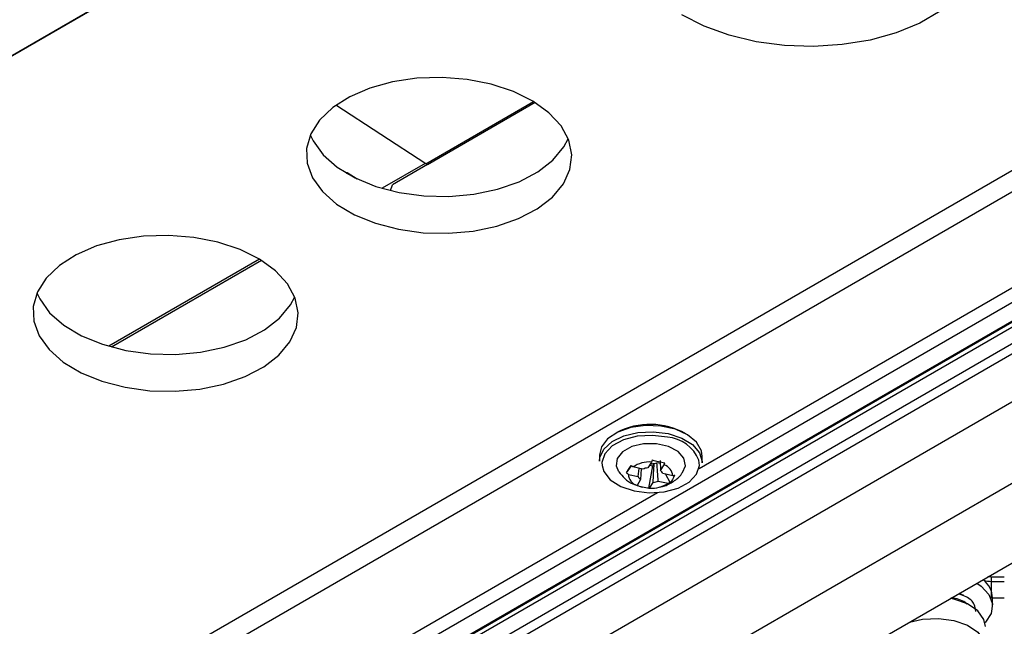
# Model space of a CAD drawing. Header units: millimetres. Extents: x 15336 to 16492, y 10123 to 11383.
# Tile 13 of 71: x 16308 to 16384, y 10193 to 10240. Entities that reach past the tile are written whole.
import ezdxf

# ---------------------------------------------------------------- set-up
doc = ezdxf.new("R2010")
doc.units = ezdxf.units.MM

msp = doc.modelspace()

# ---------------------------------------------------------------- linework, layer by layer
at = {"color": 7, "linetype": 'Continuous', "lineweight": 25}
for p, q in [((16354.958, 10264.375), (16258.21, 10208.523)), ((16355.394, 10264.599), (16258.929, 10208.91)), ((16295.511, 10163.616), (16430.079, 10241.3)), ((16430.779, 10240.895), (16295.505, 10162.803)), ((16433.968, 10239.054), (16292.317, 10157.28)), ((16304.152, 10181.892), (16400.9, 10237.744)), ((16360.397, 10205.365), (16416.911, 10237.99)), ((16302.674, 10170.922), (16417.517, 10237.219)), ((16303.023, 10169.68), (16419.624, 10236.993)), ((16303.151, 10169.666), (16419.753, 10236.979)), ((16420.064, 10236.772), (16303.392, 10169.418)), ((16304.847, 10180.66), (16401.595, 10236.512)), ((16297.527, 10154.058), (16439.302, 10235.903)), ((16339.401, 10228.751), (16332.488, 10233.238)), ((16339.401, 10228.751), (16347.672, 10233.526)), ((16347.809, 10233.441), (16339.542, 10228.669)), ((16339.367, 10228.773), (16336.056, 10226.861)), ((16339.522, 10228.681), (16336.844, 10227.135)), ((16339.542, 10228.669), (16339.401, 10228.751)), ((16333.283, 10228.036), (16333.352, 10228.076)), ((16333.352, 10228.076), (16334.138, 10227.582)), ((16333.352, 10228.076), (16333.436, 10227.947)), ((16336.689, 10226.692), (16336.844, 10227.135)), ((16326.636, 10221.423), (16315.055, 10214.738)), ((16326.789, 10221.33), (16315.266, 10214.678)), ((16367.531, 10188.348), (16417.028, 10216.922)), ((16352.743, 10206.409), (16352.735, 10205.923)), ((16356.74, 10205.851), (16356.465, 10205.408)), ((16356.944, 10205.74), (16356.839, 10205.572)), ((16357.439, 10205.731), (16357.152, 10205.795)), ((16357.417, 10205.963), (16357.433, 10205.192)), ((16360.634, 10205.803), (16360.642, 10206.288)), ((16354.824, 10205.019), (16355.197, 10205.567)), ((16354.963, 10204.908), (16355.722, 10204.739)), ((16356.073, 10205.304), (16355.314, 10205.473)), ((16355.722, 10204.739), (16355.795, 10205.366)), ((16355.945, 10205.33), (16355.905, 10204.507)), ((16356.549, 10203.846), (16356.839, 10205.572)), ((16356.6, 10205.625), (16356.839, 10205.572)), ((16357.433, 10205.192), (16357.709, 10205.635)), ((16358.376, 10204.791), (16357.617, 10204.96)), ((16358.166, 10204.274), (16357.85, 10204.908)), ((16355.905, 10204.507), (16355.63, 10204.064)), ((16356.599, 10203.848), (16356.874, 10204.291)), ((16357.266, 10204.395), (16358.025, 10204.226)), ((16302.068, 10171.692), (16357.191, 10203.514)), ((16355.583, 10204.075), (16356.024, 10203.917)), ((16356.557, 10203.862), (16356.576, 10203.86)), ((16383.846, 10197.023), (16382.855, 10197.023)), ((16382.855, 10196.694), (16383.846, 10196.694)), ((16380.741, 10195.603), (16380.366, 10195.751)), ((16382.855, 10195.436), (16383.846, 10195.436)), ((16382.941, 10194.792), (16382.941, 10195.421))]:
    msp.add_line(p, q, dxfattribs=at)
at = {"color": 7, "linetype": 'Continuous', "lineweight": 25, "flags": 128}
for points in [[(16378.929, 10240.448), (16377.352, 10239.538), (16375.538, 10238.795), (16373.535, 10238.24), (16371.398, 10237.888), (16369.185, 10237.748), (16366.958, 10237.825), (16364.776, 10238.116), (16362.699, 10238.612), (16360.784, 10239.302), (16359.083, 10240.165)], [(16347.628, 10233.552), (16346.132, 10234.293), (16344.431, 10234.855), (16342.584, 10235.221), (16340.659, 10235.375), (16338.724, 10235.313), (16336.852, 10235.037), (16335.107, 10234.557), (16333.555, 10233.89), (16332.251, 10233.061), (16331.241, 10232.098), (16330.564, 10231.038), (16330.242, 10229.918), (16330.288, 10228.779), (16330.7, 10227.662), (16331.463, 10226.608), (16332.55, 10225.653), (16333.921, 10224.834), (16335.526, 10224.18), (16337.309, 10223.714), (16339.203, 10223.453), (16341.142, 10223.406), (16343.054, 10223.576), (16344.871, 10223.956), (16346.527, 10224.532), (16347.961, 10225.283), (16349.124, 10226.183), (16349.971, 10227.199), (16350.473, 10228.294), (16350.611, 10229.429), (16350.381, 10230.562), (16349.791, 10231.653), (16348.862, 10232.662), (16347.628, 10233.552)], [(16330.527, 10230.956), (16330.743, 10230.495), (16331.506, 10229.44), (16332.593, 10228.486), (16333.964, 10227.667), (16335.57, 10227.012), (16337.352, 10226.546), (16339.247, 10226.285), (16341.185, 10226.239), (16343.097, 10226.408), (16344.914, 10226.788), (16346.57, 10227.364), (16348.005, 10228.116), (16349.167, 10229.016), (16350.014, 10230.032), (16350.346, 10230.654)], [(16326.626, 10221.429), (16325.131, 10222.169), (16323.43, 10222.732), (16321.583, 10223.097), (16319.657, 10223.252), (16317.723, 10223.19), (16315.85, 10222.914), (16314.106, 10222.434), (16312.554, 10221.767), (16311.25, 10220.937), (16310.24, 10219.975), (16309.562, 10218.914), (16309.241, 10217.795), (16309.287, 10216.656), (16309.699, 10215.539), (16310.462, 10214.484), (16311.549, 10213.53), (16312.92, 10212.711), (16314.525, 10212.056), (16316.308, 10211.59), (16318.202, 10211.329), (16320.141, 10211.282), (16322.053, 10211.452), (16323.87, 10211.832), (16325.526, 10212.408), (16326.96, 10213.16), (16328.123, 10214.06), (16328.97, 10215.076), (16329.472, 10216.171), (16329.61, 10217.305), (16329.38, 10218.439), (16328.79, 10219.529), (16327.861, 10220.538), (16326.626, 10221.429)], [(16309.526, 10218.832), (16309.742, 10218.371), (16310.505, 10217.316), (16311.592, 10216.362), (16312.963, 10215.543), (16314.569, 10214.889), (16316.351, 10214.423), (16318.246, 10214.161), (16320.184, 10214.115), (16322.096, 10214.285), (16323.913, 10214.664), (16325.569, 10215.241), (16327.004, 10215.992), (16328.166, 10216.892), (16329.013, 10217.908), (16329.345, 10218.53)], [(16352.735, 10205.923), (16352.765, 10206.188), (16353.083, 10206.851), (16353.72, 10207.426), (16354.621, 10207.862), (16355.705, 10208.12), (16356.877, 10208.178), (16358.031, 10208.031)], [(16360.642, 10206.288), (16360.581, 10206.716), (16360.205, 10207.375), (16359.516, 10207.942), (16358.577, 10208.369), (16357.47, 10208.615), (16356.294, 10208.661), (16355.154, 10208.501), (16354.15, 10208.149), (16353.372, 10207.638), (16352.889, 10207.012), (16352.743, 10206.409)], [(16358.031, 10208.031), (16359.066, 10207.69), (16359.889, 10207.188), (16360.427, 10206.567), (16360.633, 10205.884), (16360.634, 10205.803)], [(16357.96, 10207.759), (16356.809, 10207.901), (16355.644, 10207.828), (16354.582, 10207.547), (16353.725, 10207.085), (16353.157, 10206.487), (16352.935, 10205.813), (16352.943, 10205.577)], [(16359.135, 10205.049), (16359.351, 10205.564), (16359.239, 10206.139), (16358.781, 10206.654), (16358.041, 10207.041), (16357.117, 10207.247), (16356.134, 10207.244), (16355.225, 10207.033), (16354.513, 10206.642), (16354.094, 10206.124), (16354.025, 10205.549), (16354.217, 10205.117)], [(16352.943, 10205.577), (16353.079, 10205.128), (16353.576, 10204.498), (16354.378, 10203.987), (16355.404, 10203.643), (16356.556, 10203.501), (16357.721, 10203.575), (16358.783, 10203.856), (16359.64, 10204.318), (16360.208, 10204.915), (16360.43, 10205.59), (16360.391, 10205.99)], [(16382.855, 10197.023), (16382.646, 10197.032), (16382.584, 10197.038)], [(16381.738, 10196.549), (16382.06, 10196.327), (16382.664, 10195.684), (16382.93, 10194.969), (16382.837, 10194.24), (16382.392, 10193.556), (16382.36, 10193.523)], [(16382.391, 10193.241), (16382.279, 10193.777), (16381.807, 10194.426), (16381.01, 10194.96), (16379.966, 10195.325), (16379.711, 10195.379)], [(16376.575, 10193.569), (16377.563, 10193.794), (16378.779, 10193.853), (16379.966, 10193.692), (16381.01, 10193.327), (16381.807, 10192.793), (16382.279, 10192.144), (16382.391, 10191.628)]]:
    msp.add_lwpolyline(points, dxfattribs=at)
at = {"color": 7, "linetype": 'Continuous', "lineweight": 25}
for centre, radius, start, end in [((16356.644, 10203.205), 5.539, 60.57308, 117.67968), ((16357.726, 10204.884), 2.885, 22.55445, 85.34747), ((16356.584, 10203.56), 2.297, 86.09572, 123.56787), ((16356.705, 10207.14), 1.421, 268.15141, 279.67254), ((16356.745, 10206.911), 1.188, 279.63273, 290.03086), ((16355.913, 10204.973), 0.952, 183.90723, 252.72575), ((16356.61, 10204.071), 1.345, 96.15826, 113.50533), ((16357.126, 10204.761), 0.53, 22.09598, 54.53701), ((16357.426, 10204.726), 0.952, 3.90723, 72.72575), ((16356.213, 10204.938), 0.53, 202.09598, 234.53701), ((16356.755, 10206.139), 2.297, 266.09572, 303.56787), ((16356.729, 10205.628), 1.345, 276.15826, 293.50533), ((16381.106, 10195.358), 1.836, 1.95888, 50.94116), ((16382.843, 10198.604), 1.911, 252.33493, 270.35667)]:
    msp.add_arc(centre, radius, start, end, dxfattribs=at)
for points, knots in [([(16209.779, 10225.261), (16212.296, 10227.836), (16217.786, 10233.452), (16227.178, 10241.713), (16237.83, 10250.048), (16249.265, 10257.953), (16261.494, 10265.449), (16274.51, 10272.496), (16288.272, 10279.075), (16302.06, 10284.852), (16315.701, 10289.926), (16324.713, 10292.783), (16329.219, 10294.212)], [0, 0, 0, 0, 0.087478, 0.190844, 0.294372, 0.3979, 0.501266, 0.606402, 0.711624, 0.816761, 0.90838, 1, 1, 1, 1]), ([(16329.217, 10292.412), (16323.241, 10290.47), (16311.29, 10286.586), (16294.316, 10279.779), (16278.132, 10272.295), (16262.898, 10264.1), (16248.648, 10255.259), (16235.482, 10245.795), (16223.326, 10235.789), (16216.206, 10228.675), (16212.647, 10225.117)], [0, 0, 0, 0, 0.125222, 0.250451, 0.375678, 0.500904, 0.62572, 0.750528, 0.87527, 1, 1, 1, 1]), ([(16329.337, 10292.199), (16323.543, 10290.296), (16311.956, 10286.489), (16295.459, 10279.836), (16279.694, 10272.525), (16264.823, 10264.521), (16250.903, 10255.901), (16238.021, 10246.68), (16226.099, 10236.932), (16219.091, 10229.999), (16215.588, 10226.533)], [0, 0, 0, 0, 0.124768, 0.249563, 0.374967, 0.500377, 0.625202, 0.750018, 0.875026, 1, 1, 1, 1]), ([(16354.24, 10205.106), (16354.38, 10204.929), (16354.675, 10204.556), (16355.156, 10204.214), (16355.489, 10204.105), (16355.583, 10204.075)], [0, 0, 0, 0, 0.391919, 0.827517, 1, 1, 1, 1]), ([(16357.395, 10203.949), (16357.483, 10203.961), (16357.855, 10204.01), (16358.431, 10204.354), (16358.934, 10204.731), (16359.095, 10205.015), (16359.116, 10205.051)], [0, 0, 0, 0, 0.126456, 0.534007, 0.940187, 1, 1, 1, 1]), ([(16382.855, 10196.694), (16382.855, 10196.776), (16382.855, 10196.853), (16382.855, 10196.971), (16382.855, 10197.011), (16382.855, 10197.023)], [0, 0, 0, 0, 0.5, 0.5, 1, 1, 1, 1]), ([(16382.855, 10195.439), (16382.855, 10195.438), (16382.855, 10195.433), (16382.855, 10195.464), (16382.855, 10195.567), (16382.855, 10195.756), (16382.855, 10195.941), (16382.855, 10196.1), (16382.855, 10196.263), (16382.855, 10196.471), (16382.855, 10196.606), (16382.855, 10196.694)], [0, 0, 0, 0, 0.017225, 0.1099406, 0.2824181, 0.4548956, 0.5476112, 0.6421521, 0.7365359, 0.8288187, 1, 1, 1, 1]), ([(16380.991, 10194.945), (16380.967, 10194.969), (16380.743, 10195.186), (16380.287, 10195.371), (16379.838, 10195.42), (16379.791, 10195.425)], [0, 0, 0, 0, 0.098875, 0.905761, 1, 1, 1, 1]), ([(16381.654, 10194.393), (16381.636, 10194.574), (16381.595, 10194.978), (16381.098, 10195.467), (16380.569, 10195.653), (16380.382, 10195.718)], [0, 0, 0, 0, 0.343445, 0.769254, 1, 1, 1, 1])]:
    msp.add_open_spline(points, degree=3, knots=knots, dxfattribs=at)
for points in [[(16356.792, 10206.013), (16356.775, 10205.958), (16356.758, 10205.904), (16356.74, 10205.851)], [(16356.792, 10206.013), (16357.119, 10205.915), (16357.45, 10205.841), (16357.761, 10205.797)], [(16356.874, 10204.291), (16356.897, 10204.773), (16356.92, 10205.256), (16356.944, 10205.74)], [(16357.266, 10204.395), (16357.229, 10204.861), (16357.191, 10205.328), (16357.152, 10205.795)], [(16357.709, 10205.635), (16357.726, 10205.688), (16357.744, 10205.742), (16357.761, 10205.797)], [(16354.824, 10205.019), (16354.914, 10205.169), (16355.035, 10205.362), (16355.175, 10205.585)], [(16354.824, 10205.019), (16354.869, 10204.981), (16354.916, 10204.944), (16354.963, 10204.908)], [(16355.314, 10205.473), (16355.267, 10205.509), (16355.22, 10205.546), (16355.175, 10205.585)], [(16358.025, 10204.226), (16358.073, 10204.24), (16358.12, 10204.256), (16358.166, 10204.274)], [(16358.518, 10204.839), (16358.426, 10204.607), (16358.305, 10204.413), (16358.166, 10204.274)], [(16358.518, 10204.839), (16358.471, 10204.822), (16358.424, 10204.805), (16358.376, 10204.791)], [(16355.63, 10204.064), (16355.613, 10204.061), (16355.597, 10204.061), (16355.581, 10204.062)], [(16356.549, 10203.846), (16356.221, 10203.861), (16355.89, 10203.935), (16355.581, 10204.062)], [(16356.549, 10203.846), (16356.565, 10203.845), (16356.582, 10203.845), (16356.599, 10203.848)]]:
    msp.add_open_spline(points, degree=3, dxfattribs=at)

doc.saveas('drawing.dxf')
